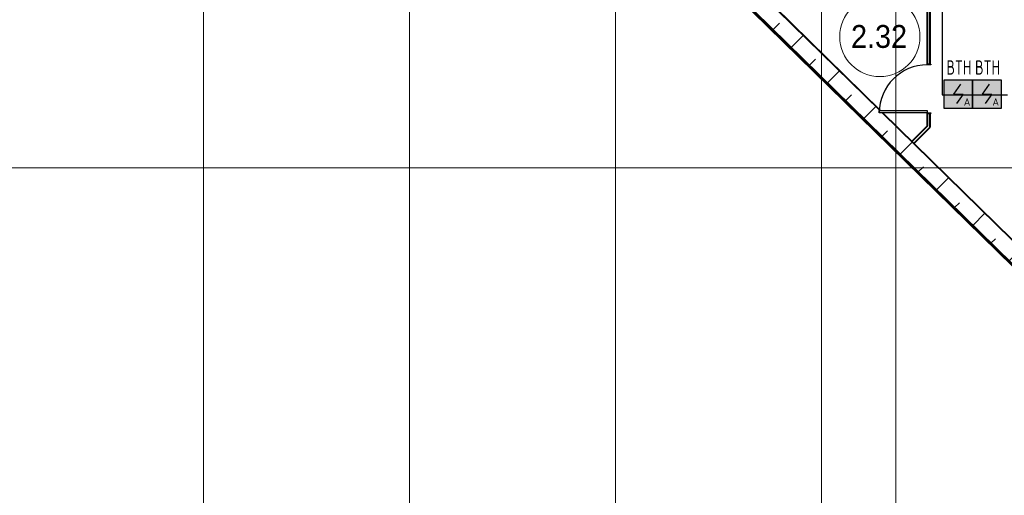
# Model space of a CAD drawing. Header units: millimetres. Extents: x -135639 to 224623, y -383017 to -59102.
# Tile 9 of 256: x 38582 to 55790, y -359344 to -351022. Entities that reach past the tile are written whole.
import ezdxf
from ezdxf.enums import TextEntityAlignment as Align

# ---------------------------------------------------------------- set-up
doc = ezdxf.new("R2010")
doc.units = ezdxf.units.MM
doc.linetypes.add('CONTINOUS', pattern=[0])
doc.linetypes.add('Линия сетки', pattern=[25, 20, -2.5, 0, -2.5])
for name, color, linetype, lineweight in [('A-010-A_ROOM', 7, 'Continuous', 20), ('A-200-M_WALL', 7, 'Continuous', 18), ('A-200-M_WALL_EXT', 7, 'Continuous', 18), ('A-200-M_WALL_INT', 7, 'Continuous', 18), ('A-200-M_WALL_PAT', 7, 'Continuous', 40), ('A-325-M_DOOR', 7, 'Continuous', 18), ('A-325-M_DOOR__FRAME', 7, 'Continuous', 30), ('A-325-M_DOOR_PANEL', 7, 'Continuous', 30), ('Z-030-M_GRID', 7, 'Continuous', 9), ('ПС', 7, 'Continuous', 40), ('СС-011-ПОЖ-СИГНАЛИЗАЦИЯ', 1, 'Continuous', 30)]:
    doc.layers.add(name, color=color, linetype=linetype, lineweight=lineweight)
doc.styles.add('1111', font='isocpeur.ttf')
doc.styles.add('Arial_2', font='arial.ttf', dxfattribs={"width": 0.9, "height": 400})

# ---------------------------------------------------------------- blocks, each defined once
blk = doc.blocks.new('101_Дверь_Однопольная - _ПЧ_800х2000_ПХА_Пр-4228279-B2_-11_400_')
at = {"layer": 'A-325-M_DOOR', "color": 253, "lineweight": 30, "true_color": 0xaaaaaa}
for p, q in [((-431, 25), (-430, 25)), ((-431, -35), (-431, 25)), ((-430, 25), (-430, -35)), ((430, -35), (430, 25)), ((430, 25), (431, 25)), ((431, 25), (431, -35)), ((-430, -35), (-431, -35)), ((431, -35), (430, -35))]:
    blk.add_line(p, q, dxfattribs=at)
at = {"layer": 'A-325-M_DOOR__FRAME', "color": 253, "true_color": 0xaaaaaa}
for p, q in [((-430, 25), (-420, 25)), ((-430, -35), (-430, 25)), ((-420, 25), (-420, -15)), ((420, 25), (430, 25)), ((420, -15), (420, 25)), ((430, 25), (430, -35)), ((-419, -35), (-430, -35)), ((-420, -15), (-419, -15)), ((-419, -15), (-419, -35)), ((419, -15), (420, -15)), ((419, -35), (419, -15)), ((430, -35), (419, -35))]:
    blk.add_line(p, q, dxfattribs=at)
at = {"layer": 'A-325-M_DOOR_PANEL', "color": 253, "true_color": 0xaaaaaa}
for p, q in [((-420, 865), (-380, 865)), ((-420, 25), (-420, 865)), ((-380, 865), (-380, 25)), ((-380, 25), (-420, 25))]:
    blk.add_line(p, q, dxfattribs=at)
blk.add_arc((-420, 25), 840, 0, 90, dxfattribs=at)
blk = doc.blocks.new('135_SLK_GD_AR_rvt-1-B2_-11_400_')
at = {"layer": 'A-200-M_WALL_INT', "color": 253, "lineweight": 40, "true_color": 0xaaaaaa}
for p, q in [((63000, 11050), (63000, 9915)), ((63050, 9915), (63050, 11050)), ((60325, 10920), (62175, 9104)), ((62178, 9104), (60326, 10922)), ((62215, 9064), (66708, 4652)), ((66709, 4653), (62218, 9064)), ((63000, 9053), (63000, 8833)), ((63050, 8812), (63050, 9053)), ((63000, 8833), (62728, 8561)), ((63000, 8762), (63050, 8812)), ((62763, 8525), (63000, 8762)), ((62728, 8561), (62763, 8525))]:
    blk.add_line(p, q, dxfattribs=at)
at = {"layer": 'A-325-M_DOOR', "color": 253, "lineweight": 18, "true_color": 0xaaaaaa, "rotation": 89.9999999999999}
blk.add_blockref('101_Дверь_Однопольная - _ПЧ_800х2000_ПХА_Пр-4228279-B2_-11_400_', (63025, 9484), dxfattribs=at)
blk = doc.blocks.new('135_SLK_GD_KR_rvt-1-B2_-11_400_')
at = {"layer": 'A-200-M_WALL_PAT', "lineweight": 9, "true_color": 0xaaaaaa}
h = blk.add_hatch(dxfattribs=at)
h.set_pattern_fill('FP_5', color=253, style=0, pattern_type=2)
h.set_pattern_definition([(45, (0, 0), (-628.618, 628.618), []), (45, (628.6, 0), (-628.618, 628.618), [1111.25, -222.25, 6.706, -215.544])])
h.paths.add_polyline_path([(87682, -16366), (87870, -16130), (62215, 9064), (62160, 9064), (62160, 9104), (62175, 9104), (57750, 13449), (57750, 13029), (87034, -15730)])
at = {"layer": 'A-200-M_WALL', "color": 253, "lineweight": 40, "true_color": 0xaaaaaa}
for p, q in [((57742, 13023), (87891, -16586)), ((57745, 13025), (87894, -16583)), ((57747, 13028), (87896, -16580))]:
    blk.add_line(p, q, dxfattribs=at)
at = {"layer": 'A-200-M_WALL_EXT', "color": 253, "lineweight": 40, "true_color": 0xaaaaaa}
for p, q in [((62175, 9104), (57750, 13449)), ((57735, 13015), (87885, -16594)), ((87897, -16578), (57749, 13030)), ((57750, 13029), (87682, -16366)), ((66708, 4652), (62215, 9064))]:
    blk.add_line(p, q, dxfattribs=at)
blk = doc.blocks.new('050_Марка_Помещение - Номер-620969-B2_-11_400_')
at = {"layer": 'A-010-A_ROOM', "color": 253, "true_color": 0xaaaaaa}
blk.add_circle((0, 0), 3.5, dxfattribs=at)
blk = doc.blocks.new('-2 этаж')
at = {"layer": 'Z-030-M_GRID', "color": 253, "linetype": 'Линия сетки', "true_color": 0xaaaaaa}
for p, q in [((309442.3, -369625.3), (309442.3, -260674.3)), ((313042.3, -369625.1), (313042.3, -260674.1)), ((316642.3, -369624.9), (316642.3, -260673.9)), ((320242.3, -369624.6), (320242.3, -260673.7)), ((321542.3, -367088.3), (321542.3, -260673.1)), ((415043.2, -341827.3), (255413.4, -341827.3))]:
    blk.add_line(p, q, dxfattribs=at)
at = {"lineweight": 5}
for name in ['135_SLK_GD_KR_rvt-1-B2_-11_400_', '135_SLK_GD_AR_rvt-1-B2_-11_400_']:
    blk.add_blockref(name, (259092.3, -349927.3), dxfattribs=at)
at = {"layer": 'A-010-A_ROOM', "color": 253, "true_color": 0xaaaaaa, "xscale": 199.9999999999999, "yscale": 199.9999999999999, "zscale": 199.9999999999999}
blk.add_blockref('050_Марка_Помещение - Номер-620969-B2_-11_400_', (321262.5, -339530.4), dxfattribs=at)
at = {"layer": 'A-010-A_ROOM', "color": 253, "lineweight": 9, "true_color": 0xaaaaaa, "insert": (320758.9, -339326.9), "char_height": 400, "width": 1212.151, "attachment_point": 1, "style": 'Arial_2'}
blk.add_mtext('2.32', dxfattribs=at)
blk = doc.blocks.new('*U4706')
at = {"lineweight": 35, "true_color": 0xffffff}
h = blk.add_hatch(color=7, dxfattribs=at)
h.dxf.hatch_style = 1
h.paths.add_polyline_path([(0, 500), (0, 0), (500, 0), (500, 500)])
at = {"color": 1, "linetype": 'ByBlock', "lineweight": -2}
for p, q in [((289, 426), (167, 250)), ((167, 250), (333, 250)), ((333, 250), (219, 86))]:
    blk.add_line(p, q, dxfattribs=at)
at = {"color": 1, "linetype": 'ByBlock', "lineweight": -2, "ltscale": 0.1}
blk.add_lwpolyline([(0, 500), (500, 500), (500, 0), (0, 0)], close=True, dxfattribs=at)
at = {"color": 1, "linetype": 'ByBlock', "lineweight": -2, "ltscale": 1000, "style": '1111'}
blk.add_text('A', height=128, dxfattribs=at).set_placement((403, 49), align=Align.CENTER)
at = {"color": 0, "linetype": 'ByBlock', "lineweight": -2, "style": '1111'}
blk.add_attdef('INDEX', (-63, -235), '', height=125, dxfattribs=at)
at = {"color": 0, "linetype": 'ByBlock', "lineweight": -2, "style": '1111', "flags": 1}
for tag, p in [('NAME_DEVICE', (-64, -421)), ('NUM_POM', (-82, -847))]:
    blk.add_attdef(tag, p, '', height=125, dxfattribs=at)
at = {"color": 0, "linetype": 'ByBlock', "lineweight": -2, "style": '1111', "width": 0.7}
blk.add_attdef('NUM_DEVICE', (-64, -630), '', height=125, dxfattribs=at)

msp = doc.modelspace()

# ---------------------------------------------------------------- linework, layer by layer
at = {"layer": 'СС-011-ПОЖ-СИГНАЛИЗАЦИЯ', "lineweight": 30}
msp.add_lwpolyline([(39683, -332920), (42998, -332920), (42998, -332118), (46048, -332118), (46048, -336456), (45038, -336456), (45038, -340584), (54870, -340584), (54870, -344479), (55535, -344479), (55535, -347126), (52008, -347126), (52008, -347636), (54702, -347636), (54702, -352337), (55846, -352337)], dxfattribs=at)

# ---------------------------------------------------------------- block references
at = {"color": 0}
msp.add_blockref('-2 этаж', (-267648, -11789), dxfattribs=at)
at = {"layer": 'ПС', "color": 7, "linetype": 'CONTINOUS', "lineweight": 30, "ltscale": 100}
ref = msp.add_blockref('*U4706', (54736, -352575), dxfattribs=dict(at, xscale=1.000736, yscale=1.000736, zscale=1.000736))
ref.add_attrib('NUM_DEVICE', 'BTH', dxfattribs={"layer": '0', "color": 0, "linetype": 'ByBlock', "lineweight": -2, "ltscale": 100, "height": 250.2, "style": '1111', "width": 0.7}).set_placement((54998, -351984), align=Align.CENTER)
ref = msp.add_blockref('*U4706', (55236, -352575), dxfattribs=dict(at, xscale=1.000736, yscale=1.000736, zscale=1.000736))
ref.add_attrib('NUM_DEVICE', 'BTH', dxfattribs={"layer": '0', "color": 0, "linetype": 'ByBlock', "lineweight": -2, "ltscale": 100, "height": 250.2, "style": '1111', "width": 0.7}).set_placement((55498, -351984), align=Align.CENTER)

doc.saveas('drawing.dxf')
